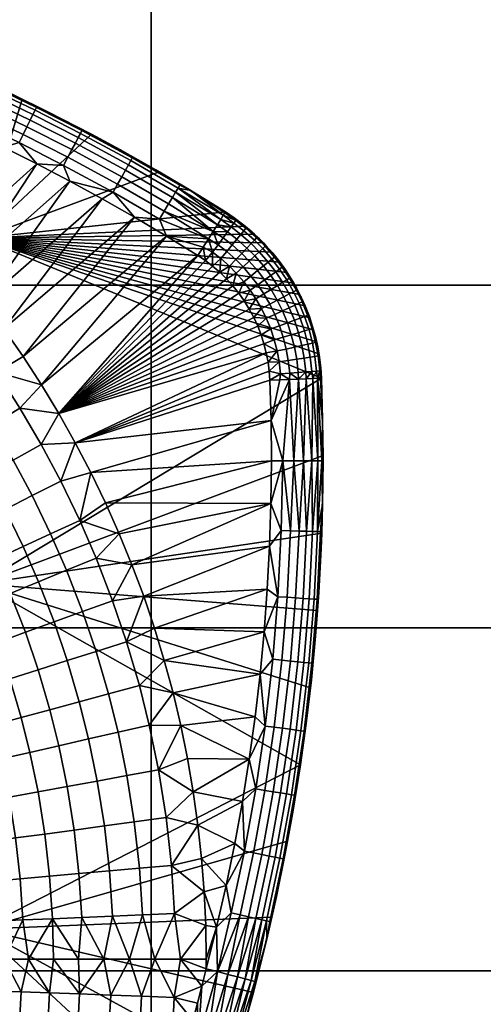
# Model space of a CAD drawing. Header units: millimetres. Extents: x -300 to 300, y -300 to 300.
# Tile 206 of 209: x 52 to 79, y 197 to 255. Entities that reach past the tile are written whole.
import ezdxf

# ---------------------------------------------------------------- set-up
doc = ezdxf.new("R2010")
doc.units = ezdxf.units.MM
doc.header["$MEASUREMENT"] = 0
doc.layers.add('Predefinito', color=7, linetype='Continuous')

msp = doc.modelspace()

# ---------------------------------------------------------------- meshes
at = {"layer": 'Predefinito'}
mesh = msp.add_polyface(dxfattribs=at)
corners = [(79.733, 179.4, 488), (99.667, 179.4, 488), (99.667, 159.467, 488), (79.733, 159.467, 488), (79.733, 199.333, 488), (99.667, 199.333, 488), (79.733, 219.267, 488), (99.667, 219.267, 488), (79.733, 239.2, 488), (99.667, 239.2, 488), (79.733, 259.133, 488), (99.667, 259.133, 488), (79.733, 279.067, 488), (59.8, 179.4, 488), (59.8, 159.467, 488), (59.8, 199.333, 488), (59.8, 219.267, 488), (59.8, 239.2, 488), (59.8, 259.133, 488), (59.8, 279.067, 488), (39.867, 179.4, 488), (39.867, 159.467, 488), (39.867, 199.333, 488), (39.867, 219.267, 488), (39.867, 239.2, 488), (39.867, 259.133, 488), (39.867, 279.067, 488), (19.933, 179.4, 488), (19.933, 159.467, 488), (19.933, 199.333, 488), (19.933, 219.267, 488), (19.933, 239.2, 488), (19.933, 259.133, 488), (19.933, 279.067, 488), (0, 179.4, 488), (0, 159.467, 488), (0, 199.333, 488), (0, 219.267, 488), (0, 239.2, 488), (0, 259.133, 488), (0, 279.067, 488), (83.353, 287.147, 488), (89.822, 285.19, 488), (96.244, 283.087, 488), (102.617, 280.839, 488), (79.733, 179.4, 500), (79.733, 159.467, 500), (99.667, 159.467, 500), (99.667, 179.4, 500), (99.667, 259.133, 500), (79.733, 279.067, 500), (79.733, 259.133, 500), (59.8, 179.4, 500), (59.8, 159.467, 500), (59.8, 199.333, 500), (79.733, 199.333, 500), (59.8, 219.267, 500), (79.733, 219.267, 500), (59.8, 239.2, 500), (79.733, 239.2, 500), (59.8, 259.133, 500), (59.8, 279.067, 500), (39.867, 179.4, 500), (39.867, 159.467, 500), (39.867, 199.333, 500), (39.867, 219.267, 500), (39.867, 239.2, 500), (39.867, 259.133, 500), (39.867, 279.067, 500), (19.933, 179.4, 500), (19.933, 159.467, 500), (19.933, 199.333, 500), (19.933, 219.267, 500), (19.933, 239.2, 500), (19.933, 259.133, 500), (19.933, 279.067, 500), (0, 179.4, 500), (0, 159.467, 500), (0, 199.333, 500), (0, 219.267, 500), (0, 239.2, 500), (0, 259.133, 500), (0, 279.067, 500), (70.293, 290.62, 500), (50.441, 294.715, 500)]
mesh.append_faces([[corners[k] for k in face] for face in [(0, 1, 2, 3), (4, 5, 1, 0), (6, 7, 5, 4), (8, 9, 7, 6), (10, 11, 9, 8), (11, 10, 12, 12), (13, 0, 3, 14), (15, 4, 0, 13), (16, 6, 4, 15), (17, 8, 6, 16), (18, 10, 8, 17), (19, 12, 10, 18), (20, 13, 14, 21), (22, 15, 13, 20), (23, 16, 15, 22), (24, 17, 16, 23), (25, 18, 17, 24), (26, 19, 18, 25), (27, 20, 21, 28), (29, 22, 20, 27), (30, 23, 22, 29), (31, 24, 23, 30), (32, 25, 24, 31), (33, 26, 25, 32), (34, 27, 28, 35), (36, 29, 27, 34), (37, 30, 29, 36), (38, 31, 30, 37), (39, 32, 31, 38), (40, 33, 32, 39), (41, 42, 12, 12), (42, 43, 12, 12), (43, 44, 12, 12), (45, 46, 47, 48), (49, 50, 51, 51), (52, 53, 46, 45), (54, 52, 45, 55), (56, 54, 55, 57), (58, 56, 57, 59), (60, 58, 59, 51), (61, 60, 51, 50), (62, 63, 53, 52), (64, 62, 52, 54), (65, 64, 54, 56), (66, 65, 56, 58), (67, 66, 58, 60), (68, 67, 60, 61), (69, 70, 63, 62), (71, 69, 62, 64), (72, 71, 64, 65), (73, 72, 65, 66), (74, 73, 66, 67), (75, 74, 67, 68), (76, 77, 70, 69), (78, 76, 69, 71), (79, 78, 71, 72), (80, 79, 72, 73), (81, 80, 73, 74), (82, 81, 74, 75), (50, 83, 61, 61), (61, 84, 68, 68)]])
mesh = msp.add_polyface(dxfattribs=at)
corners = [(49.269, 233.097, 475.825), (50.816, 234.136, 475.958), (52.154, 232.054, 475.958), (50.567, 231.079, 475.825), (47.811, 232.118, 475.614), (49.07, 230.159, 475.614), (47.896, 235.055, 475.825), (49.399, 236.156, 475.958), (46.478, 234.018, 475.614), (46.431, 236.974, 475.825), (47.888, 238.134, 475.958), (54.421, 231.738, 476), (53.41, 233.413, 476), (52.346, 235.055, 476), (51.233, 236.664, 476), (50.069, 238.237, 476), (48.858, 239.773, 476), (46.418, 239.911, 475.958), (47.599, 241.271, 476), (44.946, 244.146, 476), (49.251, 248.149, 476), (46.295, 242.729, 476), (51.204, 247.221, 476), (47.599, 241.271, 476), (53.14, 246.257, 476), (48.858, 239.773, 476), (55.056, 245.257, 476), (50.069, 238.237, 476), (56.952, 244.224, 476), (51.233, 236.664, 476), (58.827, 243.156, 476), (52.346, 235.055, 476), (60.68, 242.055, 476), (53.41, 233.413, 476), (47.28, 249.042, 476), (60.257, 245.795, 488), (56.316, 247.985, 488), (49.849, 241.928, 488), (52.295, 250.026, 488), (48.201, 251.914, 488), (44.038, 253.648, 488), (52.352, 247.969, 476.241), (54.954, 246.643, 476.241), (54.706, 246.17, 476.07), (52.115, 247.49, 476.07), (52.572, 248.415, 476.511), (55.185, 247.083, 476.511), (55.056, 245.257, 476), (53.14, 246.257, 476), (51.204, 247.221, 476), (57.578, 244.61, 476.07)]
mesh.append_faces([[corners[k] for k in face] for face in [(0, 1, 2, 3), (4, 0, 3, 5), (6, 7, 1, 0), (8, 6, 0, 4), (9, 10, 7, 6), (11, 2, 12, 12), (12, 1, 13, 13), (13, 1, 14, 14), (14, 7, 15, 15), (15, 10, 16, 16), (16, 17, 18, 18), (1, 12, 2, 2), (7, 14, 1, 1), (10, 15, 7, 7), (17, 16, 10, 10), (19, 20, 21, 21), (21, 22, 23, 23), (23, 24, 25, 25), (25, 26, 27, 27), (27, 28, 29, 29), (29, 30, 31, 31), (31, 32, 33, 33), (30, 29, 28, 28), (28, 27, 26, 26), (26, 25, 24, 24), (24, 23, 22, 22), (22, 21, 20, 20), (20, 19, 34, 34), (35, 36, 37, 37), (36, 38, 37, 37), (38, 39, 37, 37), (39, 40, 37, 37), (41, 42, 43, 44), (45, 46, 42, 41), (47, 48, 43, 43), (48, 49, 44, 44), (43, 50, 47, 47), (44, 43, 48, 48)]])
mesh = msp.add_polyface(dxfattribs=at)
corners = [(44.038, 253.648, 488), (48.201, 251.914, 488), (45.231, 253.17, 479), (52.295, 250.026, 488), (49.571, 251.303, 479), (56.316, 247.985, 488), (53.834, 249.267, 479), (55.935, 248.187, 479), (51.712, 250.306, 479), (47.41, 252.258, 479), (52.765, 248.806, 476.868), (55.389, 247.47, 476.868), (55.185, 247.083, 476.511), (52.572, 248.415, 476.511), (52.923, 249.126, 477.294), (55.554, 247.785, 477.294), (53.047, 249.376, 477.794), (55.684, 248.032, 477.794), (53.129, 249.543, 478.369), (55.771, 248.197, 478.369), (49.452, 249.354, 476.241), (52.352, 247.969, 476.241), (52.115, 247.49, 476.07), (49.228, 248.868, 476.07), (49.659, 249.805, 476.511), (49.842, 250.202, 476.868), (49.991, 250.525, 477.294), (50.108, 250.779, 477.794), (50.186, 250.948, 478.369), (46.512, 250.66, 476.241), (46.302, 250.168, 476.07), (46.708, 251.116, 476.511), (46.88, 251.518, 476.868), (47.02, 251.846, 477.294), (47.13, 252.102, 477.794), (47.203, 252.273, 478.369), (44.141, 253.535, 478.369), (44.072, 253.362, 477.794), (51.204, 247.221, 476), (49.251, 248.149, 476), (47.28, 249.042, 476), (45.294, 249.898, 476), (45.231, 253.17, 479), (47.41, 252.258, 479), (49.571, 251.303, 479), (51.712, 250.306, 479), (53.834, 249.267, 479), (55.935, 248.187, 479)]
mesh.append_faces([[corners[k] for k in face] for face in [(0, 1, 2, 2), (1, 3, 4, 4), (3, 5, 6, 6), (7, 6, 5, 5), (6, 8, 3, 3), (8, 4, 3, 3), (4, 9, 1, 1), (9, 2, 1, 1), (10, 11, 12, 13), (14, 15, 11, 10), (16, 17, 15, 14), (18, 19, 17, 16), (20, 21, 22, 23), (24, 13, 21, 20), (25, 10, 13, 24), (26, 14, 10, 25), (27, 16, 14, 26), (28, 18, 16, 27), (29, 20, 23, 30), (31, 24, 20, 29), (32, 25, 24, 31), (33, 26, 25, 32), (34, 27, 26, 33), (35, 28, 27, 34), (36, 35, 34, 37), (38, 39, 23, 23), (39, 40, 23, 23), (40, 41, 30, 30), (42, 43, 35, 35), (43, 44, 35, 35), (44, 45, 28, 28), (45, 46, 18, 18), (46, 47, 19, 19), (19, 18, 46, 46), (23, 22, 38, 38), (18, 28, 45, 45), (30, 23, 40, 40), (28, 35, 44, 44)]])
mesh = msp.add_polyface(dxfattribs=at)
corners = [(56.316, 247.985, 488), (60.257, 245.795, 488), (58.014, 247.065, 479), (64.113, 243.458, 488), (64.113, 243.458, 483.5), (64.113, 243.458, 479), (62.104, 244.7, 479), (60.07, 245.903, 479), (55.935, 248.187, 479), (64.113, 243.458, 488), (60.257, 245.795, 488), (49.849, 241.928, 488), (57.84, 245.076, 476.241), (60.554, 243.505, 476.241), (60.28, 243.046, 476.07), (57.578, 244.61, 476.07), (58.083, 245.509, 476.511), (60.809, 243.931, 476.511), (58.297, 245.89, 476.868), (61.032, 244.307, 476.868), (58.471, 246.201, 477.294), (61.215, 244.613, 477.294), (58.608, 246.445, 477.794), (61.358, 244.853, 477.794), (58.699, 246.607, 478.369), (61.454, 245.012, 478.369), (54.954, 246.643, 476.241), (54.706, 246.17, 476.07), (55.185, 247.083, 476.511), (55.389, 247.47, 476.868), (55.554, 247.785, 477.294), (55.684, 248.032, 477.794), (55.771, 248.197, 478.369), (58.827, 243.156, 476), (56.952, 244.224, 476), (55.056, 245.257, 476), (55.935, 248.187, 479), (58.014, 247.065, 479), (60.07, 245.903, 479), (62.104, 244.7, 479), (64.113, 243.458, 479), (64.082, 243.409, 478.415), (63.991, 243.265, 477.852), (63.843, 243.03, 477.333), (63.643, 242.715, 476.879), (63.401, 242.331, 476.506)]
mesh.append_faces([[corners[k] for k in face] for face in [(0, 1, 2, 2), (1, 3, 4, 4), (4, 5, 6, 6), (6, 7, 4, 4), (7, 2, 1, 1), (2, 8, 0, 0), (1, 4, 7, 7), (9, 10, 11, 11), (12, 13, 14, 15), (16, 17, 13, 12), (18, 19, 17, 16), (20, 21, 19, 18), (22, 23, 21, 20), (24, 25, 23, 22), (26, 12, 15, 27), (28, 16, 12, 26), (29, 18, 16, 28), (30, 20, 18, 29), (31, 22, 20, 30), (32, 24, 22, 31), (33, 34, 15, 15), (34, 35, 15, 15), (36, 37, 32, 32), (37, 38, 24, 24), (38, 39, 25, 25), (39, 40, 41, 41), (41, 42, 39, 39), (42, 43, 23, 23), (43, 44, 21, 21), (44, 45, 19, 19), (15, 14, 33, 33), (17, 19, 45, 45), (19, 21, 44, 44), (21, 23, 43, 43), (25, 24, 38, 38), (23, 25, 39, 39), (24, 32, 37, 37), (39, 42, 23, 23)]])
mesh = msp.add_polyface(dxfattribs=at)
corners = [(62.51, 240.922, 476), (53.41, 233.413, 476), (60.68, 242.055, 476), (52.346, 235.055, 476), (58.827, 243.156, 476), (69.24, 236.61, 488), (69.018, 237.307, 488), (49.849, 241.928, 488), (68.752, 237.992, 488), (68.444, 238.663, 488), (68.094, 239.314, 488), (67.705, 239.943, 488), (67.278, 240.545, 488), (66.817, 241.118, 488), (66.325, 241.659, 488), (65.805, 242.165, 488), (65.26, 242.634, 488), (64.113, 243.458, 488), (63.684, 241.548, 476.241), (64.188, 241.156, 476.241), (63.848, 240.744, 476.07), (63.37, 241.115, 476.07), (63.976, 241.95, 476.511), (64.505, 241.539, 476.511), (64.169, 239.573, 476), (63.779, 239.952, 476), (64.349, 240.3, 476.07), (63.371, 240.304, 476), (62.947, 240.628, 476), (62.51, 240.922, 476), (62.823, 241.417, 476.058), (63.123, 241.892, 476.228), (63.401, 242.331, 476.506), (63.643, 242.715, 476.879), (64.233, 242.303, 476.868), (63.843, 243.03, 477.333), (64.442, 242.591, 477.294), (62.51, 240.922, 476), (60.68, 242.055, 476), (62.823, 241.417, 476.058), (58.827, 243.156, 476), (60.28, 243.046, 476.07), (63.401, 242.331, 476.506), (63.123, 241.892, 476.228), (60.554, 243.505, 476.241), (60.809, 243.931, 476.511)]
mesh.append_faces([[corners[k] for k in face] for face in [(0, 1, 2, 2), (2, 3, 4, 4), (5, 6, 7, 7), (6, 8, 7, 7), (8, 9, 7, 7), (9, 10, 7, 7), (10, 11, 7, 7), (11, 12, 7, 7), (12, 13, 7, 7), (13, 14, 7, 7), (14, 15, 7, 7), (15, 16, 7, 7), (16, 17, 7, 7), (18, 19, 20, 21), (22, 23, 19, 18), (24, 25, 26, 26), (25, 27, 20, 20), (27, 28, 21, 21), (28, 29, 30, 30), (30, 31, 21, 21), (31, 32, 18, 18), (32, 33, 34, 34), (33, 35, 36, 36), (20, 26, 25, 25), (21, 20, 27, 27), (18, 21, 31, 31), (22, 18, 32, 32), (34, 22, 32, 32), (36, 34, 33, 33), (21, 28, 30, 30), (37, 38, 39, 39), (38, 40, 41, 41), (42, 43, 44, 44), (43, 39, 38, 38), (41, 44, 43, 43), (44, 45, 42, 42), (38, 41, 43, 43)]])
mesh = msp.add_polyface(dxfattribs=at)
corners = [(64.113, 243.458, 479), (64.113, 243.458, 483.5), (64.621, 243.118, 479), (64.113, 243.458, 488), (65.26, 242.634, 488), (65.805, 242.165, 488), (66.325, 241.659, 488), (66.031, 241.952, 479), (66.817, 241.118, 488), (66.46, 241.517, 479), (66.866, 241.061, 479), (65.581, 242.365, 479), (65.111, 242.754, 479), (65.606, 241.622, 477.294), (66.079, 241.145, 477.294), (65.819, 240.901, 476.868), (65.361, 241.363, 476.868), (65.799, 241.824, 477.794), (66.283, 241.336, 477.794), (65.927, 241.959, 478.369), (66.419, 241.463, 478.369), (64.505, 241.539, 476.511), (65.06, 241.047, 476.511), (64.717, 240.687, 476.241), (64.188, 241.156, 476.241), (64.783, 241.876, 476.868), (65.011, 242.15, 477.294), (65.189, 242.366, 477.794), (65.307, 242.509, 478.369), (64.233, 242.303, 476.868), (63.976, 241.95, 476.511), (64.442, 242.591, 477.294), (64.606, 242.817, 477.794), (64.716, 242.968, 478.369), (64.113, 243.458, 479), (64.621, 243.118, 479), (64.082, 243.409, 478.415), (65.111, 242.754, 479), (65.581, 242.365, 479), (66.031, 241.952, 479), (66.46, 241.517, 479), (66.866, 241.061, 479), (63.843, 243.03, 477.333), (63.991, 243.265, 477.852), (66.962, 240.84, 478.369)]
mesh.append_faces([[corners[k] for k in face] for face in [(0, 1, 2, 2), (1, 3, 4, 4), (4, 5, 1, 1), (5, 6, 7, 7), (6, 8, 9, 9), (10, 9, 8, 8), (9, 7, 6, 6), (7, 11, 5, 5), (11, 12, 1, 1), (12, 2, 1, 1), (1, 5, 11, 11), (13, 14, 15, 16), (17, 18, 14, 13), (19, 20, 18, 17), (21, 22, 23, 24), (25, 16, 22, 21), (26, 13, 16, 25), (27, 17, 13, 26), (28, 19, 17, 27), (29, 25, 21, 30), (31, 26, 25, 29), (32, 27, 26, 31), (33, 28, 27, 32), (34, 35, 36, 36), (35, 37, 33, 33), (37, 38, 28, 28), (38, 39, 19, 19), (39, 40, 20, 20), (40, 41, 20, 20), (42, 43, 32, 32), (43, 36, 33, 33), (44, 20, 41, 41), (20, 19, 39, 39), (19, 28, 38, 38), (32, 31, 42, 42), (28, 33, 37, 37), (33, 32, 43, 43), (36, 35, 33, 33)]])
mesh = msp.add_polyface(dxfattribs=at)
corners = [(53.41, 233.413, 476), (62.51, 240.922, 476), (54.421, 231.738, 476), (66.489, 235.258, 476), (55.381, 230.033, 476), (66.694, 233.674, 476), (66.658, 234.2, 476), (66.59, 234.729, 476), (66.355, 235.786, 476), (66.189, 236.308, 476), (65.99, 236.823, 476), (65.758, 237.325, 476), (65.496, 237.814, 476), (65.204, 238.286, 476), (64.884, 238.737, 476), (64.538, 239.167, 476), (64.169, 239.573, 476), (63.779, 239.952, 476), (63.371, 240.304, 476), (62.947, 240.628, 476), (66.765, 231.333, 476), (69.692, 233.794, 488), (69.552, 235.2, 488), (49.849, 241.928, 488), (69.418, 235.907, 488), (69.24, 236.61, 488), (49.849, 221.835, 488), (66.344, 238.689, 476.241), (66.69, 238.088, 476.241), (66.218, 237.837, 476.07), (65.89, 238.407, 476.07), (65.989, 239.221, 476.241), (65.554, 238.911, 476.07), (66.394, 239.509, 476.511), (66.766, 238.952, 476.511), (66.189, 236.308, 476), (65.99, 236.823, 476), (66.747, 236.656, 476.07), (65.758, 237.325, 476), (66.49, 237.283, 476.07), (65.496, 237.814, 476), (65.204, 238.286, 476), (64.884, 238.737, 476), (66.955, 236.026, 476.07), (65.185, 239.396, 476.07)]
mesh.append_faces([[corners[k] for k in face] for face in [(0, 1, 2, 2), (2, 3, 4, 4), (5, 4, 6, 6), (6, 4, 7, 7), (7, 4, 3, 3), (3, 2, 8, 8), (8, 2, 9, 9), (9, 2, 10, 10), (10, 2, 11, 11), (11, 2, 12, 12), (12, 2, 13, 13), (13, 2, 14, 14), (14, 2, 15, 15), (15, 2, 16, 16), (16, 2, 17, 17), (17, 2, 18, 18), (18, 2, 19, 19), (19, 2, 1, 1), (20, 4, 5, 5), (21, 22, 23, 23), (22, 24, 23, 23), (24, 25, 23, 23), (23, 26, 21, 21), (27, 28, 29, 30), (31, 27, 30, 32), (33, 34, 27, 31), (35, 36, 37, 37), (36, 38, 39, 39), (38, 40, 29, 29), (40, 41, 30, 30), (41, 42, 32, 32), (37, 43, 35, 35), (39, 37, 36, 36), (29, 39, 38, 38), (30, 29, 40, 40), (32, 30, 41, 41), (44, 32, 42, 42)]])
mesh = msp.add_polyface(dxfattribs=at)
corners = [(66.817, 241.118, 488), (67.278, 240.545, 488), (66.866, 241.061, 479), (67.705, 239.943, 488), (67.606, 240.089, 479), (68.094, 239.314, 488), (67.938, 239.577, 479), (68.243, 239.048, 479), (67.248, 240.584, 479), (67.834, 239.616, 478.369), (68.24, 238.912, 478.369), (68.076, 238.824, 477.794), (67.676, 239.518, 477.794), (66.75, 239.763, 476.868), (67.137, 239.182, 476.868), (66.766, 238.952, 476.511), (66.394, 239.509, 476.511), (67.04, 239.97, 477.294), (67.439, 239.371, 477.294), (67.267, 240.132, 477.794), (67.419, 240.24, 478.369), (65.6, 239.733, 476.241), (65.989, 239.221, 476.241), (65.554, 238.911, 476.07), (65.185, 239.396, 476.07), (65.985, 240.046, 476.511), (66.324, 240.322, 476.868), (66.601, 240.546, 477.294), (66.818, 240.723, 477.794), (66.962, 240.84, 478.369), (65.137, 240.264, 476.241), (64.746, 239.899, 476.07), (65.5, 240.603, 476.511), (65.819, 240.901, 476.868), (66.079, 241.145, 477.294), (66.283, 241.336, 477.794), (66.419, 241.463, 478.369), (64.717, 240.687, 476.241), (64.349, 240.3, 476.07), (65.06, 241.047, 476.511), (65.361, 241.363, 476.868), (64.188, 241.156, 476.241), (63.848, 240.744, 476.07), (64.884, 238.737, 476), (64.538, 239.167, 476), (64.169, 239.573, 476), (66.866, 241.061, 479), (67.248, 240.584, 479), (67.606, 240.089, 479), (67.938, 239.577, 479), (68.243, 239.048, 479)]
mesh.append_faces([[corners[k] for k in face] for face in [(0, 1, 2, 2), (1, 3, 4, 4), (3, 5, 6, 6), (7, 6, 5, 5), (6, 4, 3, 3), (4, 8, 1, 1), (8, 2, 1, 1), (9, 10, 11, 12), (13, 14, 15, 16), (17, 18, 14, 13), (19, 12, 18, 17), (20, 9, 12, 19), (21, 22, 23, 24), (25, 16, 22, 21), (26, 13, 16, 25), (27, 17, 13, 26), (28, 19, 17, 27), (29, 20, 19, 28), (30, 21, 24, 31), (32, 25, 21, 30), (33, 26, 25, 32), (34, 27, 26, 33), (35, 28, 27, 34), (36, 29, 28, 35), (37, 30, 31, 38), (39, 32, 30, 37), (40, 33, 32, 39), (41, 37, 38, 42), (43, 44, 24, 24), (44, 45, 31, 31), (46, 47, 29, 29), (47, 48, 20, 20), (48, 49, 9, 9), (49, 50, 9, 9), (9, 20, 48, 48), (20, 29, 47, 47), (31, 24, 44, 44), (38, 31, 45, 45)]])
mesh = msp.add_polyface(dxfattribs=at)
corners = [(68.09, 228.99, 476.297), (67.456, 228.99, 476.075), (67.842, 233.72, 476.228), (66.765, 231.333, 476), (66.694, 233.674, 476), (67.279, 233.698, 476.058), (68.36, 233.741, 476.506), (67.766, 234.824, 476.241), (67.85, 234.082, 476.241), (67.317, 234.042, 476.07), (67.238, 234.745, 476.07), (68.258, 234.898, 476.511), (68.345, 234.12, 476.511), (67.644, 235.488, 476.241), (67.122, 235.374, 476.07), (68.129, 235.594, 476.511), (67.468, 236.176, 476.241), (66.955, 236.026, 476.07), (67.945, 236.316, 476.511), (67.248, 236.841, 476.241), (66.747, 236.656, 476.07), (67.714, 237.013, 476.511), (68.124, 237.165, 476.868), (68.364, 236.438, 476.868), (66.977, 237.503, 476.241), (66.49, 237.283, 476.07), (67.429, 237.708, 476.511), (67.828, 237.888, 476.868), (66.69, 238.088, 476.241), (66.218, 237.837, 476.07), (67.128, 238.321, 476.511), (67.514, 238.526, 476.868), (67.829, 238.693, 477.294), (68.152, 238.034, 477.294), (68.076, 238.824, 477.794), (68.407, 238.149, 477.794), (66.766, 238.952, 476.511), (66.344, 238.689, 476.241), (67.137, 239.182, 476.868), (67.439, 239.371, 477.294), (67.676, 239.518, 477.794), (66.694, 233.674, 476), (66.658, 234.2, 476), (66.59, 234.729, 476), (66.489, 235.258, 476), (66.355, 235.786, 476), (66.189, 236.308, 476), (68.36, 233.741, 476.506), (67.842, 233.72, 476.228), (67.279, 233.698, 476.058)]
mesh.append_faces([[corners[k] for k in face] for face in [(0, 1, 2, 2), (3, 4, 5, 5), (5, 2, 3, 3), (2, 6, 0, 0), (2, 1, 3, 3), (7, 8, 9, 10), (11, 12, 8, 7), (13, 7, 10, 14), (15, 11, 7, 13), (16, 13, 14, 17), (18, 15, 13, 16), (19, 16, 17, 20), (21, 18, 16, 19), (22, 23, 18, 21), (24, 19, 20, 25), (26, 21, 19, 24), (27, 22, 21, 26), (28, 24, 25, 29), (30, 26, 24, 28), (31, 27, 26, 30), (32, 33, 27, 31), (34, 35, 33, 32), (36, 30, 28, 37), (38, 31, 30, 36), (39, 32, 31, 38), (40, 34, 32, 39), (41, 42, 9, 9), (42, 43, 10, 10), (43, 44, 14, 14), (44, 45, 14, 14), (45, 46, 17, 17), (47, 48, 8, 8), (48, 49, 9, 9), (49, 41, 9, 9), (9, 8, 48, 48), (10, 9, 42, 42), (14, 10, 43, 43), (17, 14, 45, 45)]])
mesh = msp.add_polyface(dxfattribs=at)
corners = [(68.094, 239.314, 488), (68.444, 238.663, 488), (68.243, 239.048, 479), (68.752, 237.992, 488), (68.521, 238.504, 479), (69.018, 237.307, 488), (68.993, 237.377, 479), (69.24, 236.61, 488), (69.185, 236.798, 479), (69.418, 235.907, 488), (69.347, 236.209, 479), (69.479, 235.613, 479), (68.771, 237.947, 479), (68.556, 235.687, 476.868), (68.69, 234.962, 476.868), (68.258, 234.898, 476.511), (68.129, 235.594, 476.511), (68.904, 235.763, 477.294), (69.042, 235.015, 477.294), (69.177, 235.823, 477.794), (69.318, 235.057, 477.794), (69.359, 235.863, 478.369), (69.502, 235.084, 478.369), (68.364, 236.438, 476.868), (67.945, 236.316, 476.511), (68.706, 236.539, 477.294), (68.974, 236.617, 477.794), (69.153, 236.67, 478.369), (68.458, 237.288, 477.294), (68.124, 237.165, 476.868), (68.72, 237.385, 477.794), (68.895, 237.45, 478.369), (68.152, 238.034, 477.294), (67.828, 237.888, 476.868), (68.407, 238.149, 477.794), (68.577, 238.226, 478.369), (68.24, 238.912, 478.369), (68.076, 238.824, 477.794), (68.243, 239.048, 479), (68.521, 238.504, 479), (68.771, 237.947, 479), (68.993, 237.377, 479), (69.185, 236.798, 479), (69.347, 236.209, 479), (69.479, 235.613, 479), (67.834, 239.616, 478.369)]
mesh.append_faces([[corners[k] for k in face] for face in [(0, 1, 2, 2), (1, 3, 4, 4), (3, 5, 6, 6), (5, 7, 8, 8), (7, 9, 10, 10), (11, 10, 9, 9), (10, 8, 7, 7), (8, 6, 5, 5), (6, 12, 3, 3), (12, 4, 3, 3), (4, 2, 1, 1), (13, 14, 15, 16), (17, 18, 14, 13), (19, 20, 18, 17), (21, 22, 20, 19), (23, 13, 16, 24), (25, 17, 13, 23), (26, 19, 17, 25), (27, 21, 19, 26), (28, 25, 23, 29), (30, 26, 25, 28), (31, 27, 26, 30), (32, 28, 29, 33), (34, 30, 28, 32), (35, 31, 30, 34), (36, 35, 34, 37), (38, 39, 36, 36), (39, 40, 35, 35), (40, 41, 31, 31), (41, 42, 31, 31), (42, 43, 27, 27), (43, 44, 21, 21), (22, 21, 44, 44), (21, 27, 43, 43), (27, 31, 42, 42), (31, 35, 40, 40), (35, 36, 39, 39), (36, 45, 38, 38)]])
mesh = msp.add_polyface(dxfattribs=at)
corners = [(69.788, 228.99, 479), (69.764, 231.393, 479), (69.692, 233.794, 483.5), (69.692, 233.794, 479), (69.692, 233.794, 488), (69.788, 229.287, 488), (69.692, 233.794, 488), (69.692, 233.794, 483.5), (69.552, 235.2, 488), (69.692, 233.794, 479), (69.652, 234.404, 479), (69.418, 235.907, 488), (69.581, 235.011, 479), (69.479, 235.613, 479), (69.713, 228.99, 478.332), (69.491, 228.99, 477.698), (69.464, 233.785, 477.852), (69.134, 228.99, 477.13), (69.187, 233.774, 477.333), (68.659, 228.99, 476.655), (68.814, 233.759, 476.879), (68.09, 228.99, 476.297), (68.36, 233.741, 476.506), (69.692, 233.794, 479), (69.764, 231.393, 479), (69.634, 233.792, 478.415), (68.69, 234.962, 476.868), (68.781, 234.153, 476.868), (68.345, 234.12, 476.511), (68.258, 234.898, 476.511), (69.042, 235.015, 477.294), (69.136, 234.179, 477.294), (69.318, 235.057, 477.794), (69.415, 234.201, 477.794), (69.502, 235.084, 478.369), (69.6, 234.215, 478.369), (69.479, 235.613, 479), (69.581, 235.011, 479), (69.652, 234.404, 479), (69.692, 233.794, 479), (69.634, 233.792, 478.415), (69.464, 233.785, 477.852), (69.187, 233.774, 477.333), (68.814, 233.759, 476.879), (68.36, 233.741, 476.506), (67.85, 234.082, 476.241)]
mesh.append_faces([[corners[k] for k in face] for face in [(0, 1, 2, 2), (1, 3, 2, 2), (2, 4, 5, 5), (5, 0, 2, 2), (6, 7, 8, 8), (7, 9, 10, 10), (11, 8, 7, 7), (10, 12, 7, 7), (12, 13, 7, 7), (11, 7, 13, 13), (14, 15, 16, 16), (15, 17, 18, 18), (17, 19, 20, 20), (19, 21, 22, 22), (23, 24, 25, 25), (22, 20, 19, 19), (20, 18, 17, 17), (18, 16, 15, 15), (16, 25, 24, 24), (24, 14, 16, 16), (26, 27, 28, 29), (30, 31, 27, 26), (32, 33, 31, 30), (34, 35, 33, 32), (36, 37, 34, 34), (37, 38, 34, 34), (38, 39, 35, 35), (39, 40, 35, 35), (40, 41, 35, 35), (41, 42, 33, 33), (42, 43, 31, 31), (43, 44, 27, 27), (45, 28, 44, 44), (28, 27, 44, 44), (27, 31, 43, 43), (31, 33, 42, 42), (35, 34, 38, 38), (33, 35, 41, 41)]])
mesh = msp.add_polyface(dxfattribs=at)
corners = [(53.951, 224.742, 475.825), (55.645, 225.519, 475.958), (56.596, 223.332, 475.958), (54.874, 222.622, 475.825), (52.354, 224.01, 475.614), (53.25, 221.952, 475.614), (50.737, 223.268, 475.315), (51.604, 221.274, 475.315), (52.877, 226.963, 475.825), (54.536, 227.809, 475.958), (51.311, 226.164, 475.614), (49.726, 225.356, 475.315), (48.198, 224.577, 474.944), (49.178, 222.553, 474.944), (46.669, 223.797, 474.488), (47.618, 221.838, 474.488), (45.166, 223.031, 473.954), (46.084, 221.134, 473.954), (51.775, 229.023, 475.825), (53.399, 229.934, 475.958), (50.242, 228.163, 475.614), (48.69, 227.293, 475.315), (47.194, 226.455, 474.944), (45.697, 225.616, 474.488), (44.225, 224.79, 473.954), (50.567, 231.079, 475.825), (52.154, 232.054, 475.958), (49.07, 230.159, 475.614), (47.554, 229.227, 475.315), (46.093, 228.329, 474.944), (44.631, 227.43, 474.488), (46.334, 231.125, 475.315), (47.811, 232.118, 475.614), (44.91, 230.169, 474.944), (58.675, 222.939, 476), (57.935, 224.75, 476), (57.138, 226.537, 476), (56.287, 228.299, 476), (55.381, 230.033, 476), (54.421, 231.738, 476), (57.556, 220.853, 475.958), (55.381, 230.033, 476), (66.765, 231.333, 476), (56.287, 228.299, 476), (66.788, 228.99, 476), (57.138, 226.537, 476), (66.762, 226.501, 476), (57.935, 224.75, 476), (69.471, 220.276, 488), (69.714, 224.778, 488), (49.849, 221.835, 488), (69.788, 229.287, 488), (69.692, 233.794, 488)]
mesh.append_faces([[corners[k] for k in face] for face in [(0, 1, 2, 3), (4, 0, 3, 5), (6, 4, 5, 7), (8, 9, 1, 0), (10, 8, 0, 4), (11, 10, 4, 6), (12, 11, 6, 13), (14, 12, 13, 15), (16, 14, 15, 17), (18, 19, 9, 8), (20, 18, 8, 10), (21, 20, 10, 11), (22, 21, 11, 12), (23, 22, 12, 14), (24, 23, 14, 16), (25, 26, 19, 18), (27, 25, 18, 20), (28, 27, 20, 21), (29, 28, 21, 22), (30, 29, 22, 23), (31, 32, 27, 28), (33, 31, 28, 29), (34, 2, 35, 35), (35, 1, 36, 36), (36, 1, 37, 37), (37, 9, 38, 38), (38, 19, 39, 39), (2, 34, 40, 40), (1, 35, 2, 2), (9, 37, 1, 1), (19, 38, 9, 9), (26, 39, 19, 19), (41, 42, 43, 43), (43, 44, 45, 45), (45, 46, 47, 47), (48, 49, 50, 50), (49, 51, 50, 50), (51, 52, 50, 50)]])
mesh = msp.add_polyface(dxfattribs=at)
corners = [(67.895, 224.922, 476.241), (67.698, 221.05, 476.241), (67.165, 221.086, 476.07), (67.361, 224.94, 476.07), (68.392, 224.904, 476.511), (68.194, 221.016, 476.511), (68.829, 224.889, 476.868), (68.63, 220.987, 476.868), (69.185, 224.877, 477.294), (68.986, 220.963, 477.294), (69.464, 224.868, 477.794), (69.264, 220.944, 477.794), (69.65, 224.861, 478.369), (69.45, 220.932, 478.369), (66.682, 224.014, 476), (66.762, 226.501, 476), (66.788, 228.99, 476), (67.456, 228.99, 476.075), (68.09, 228.99, 476.297), (68.659, 228.99, 476.655), (69.134, 228.99, 477.13), (69.491, 228.99, 477.698), (69.713, 228.99, 478.332), (69.788, 228.99, 479), (69.761, 226.438, 479), (69.68, 223.886, 479), (66.55, 221.529, 476), (59.359, 221.106, 476), (66.682, 224.014, 476), (58.675, 222.939, 476), (66.762, 226.501, 476), (57.138, 226.537, 476), (66.788, 228.99, 476), (57.935, 224.75, 476), (56.287, 228.299, 476), (66.765, 231.333, 476), (69.544, 221.338, 479), (69.68, 223.886, 479), (69.714, 224.778, 488), (69.761, 226.438, 479), (69.788, 228.99, 479), (69.788, 229.287, 488), (69.471, 220.276, 488), (69.788, 228.99, 479), (69.713, 228.99, 478.332), (69.764, 231.393, 479), (67.456, 228.99, 476.075), (66.788, 228.99, 476), (66.765, 231.333, 476)]
mesh.append_faces([[corners[k] for k in face] for face in [(0, 1, 2, 3), (4, 5, 1, 0), (6, 7, 5, 4), (8, 9, 7, 6), (10, 11, 9, 8), (12, 13, 11, 10), (14, 15, 3, 3), (15, 16, 17, 17), (17, 18, 0, 0), (18, 19, 4, 4), (19, 20, 6, 6), (20, 21, 8, 8), (21, 22, 10, 10), (22, 23, 24, 24), (24, 25, 12, 12), (3, 2, 14, 14), (0, 3, 17, 17), (4, 0, 18, 18), (6, 4, 19, 19), (8, 6, 20, 20), (10, 8, 21, 21), (13, 12, 25, 25), (12, 10, 24, 24), (3, 15, 17, 17), (10, 22, 24, 24), (26, 27, 28, 28), (28, 29, 30, 30), (30, 31, 32, 32), (33, 30, 29, 29), (29, 28, 27, 27), (32, 34, 35, 35), (36, 37, 38, 38), (37, 39, 38, 38), (39, 40, 41, 41), (41, 38, 39, 39), (38, 42, 36, 36), (43, 44, 45, 45), (46, 47, 48, 48)]])
mesh = msp.add_polyface(dxfattribs=at)
corners = [(67.395, 217.39, 476.241), (66.945, 213.494, 476.241), (66.415, 213.564, 476.07), (66.863, 217.442, 476.07), (67.889, 217.341, 476.511), (67.438, 213.429, 476.511), (68.324, 217.298, 476.868), (67.871, 213.372, 476.868), (68.679, 217.263, 477.294), (68.224, 213.325, 477.294), (68.957, 217.236, 477.794), (68.501, 213.288, 477.794), (69.142, 217.218, 478.369), (68.686, 213.264, 478.369), (67.698, 221.05, 476.241), (67.165, 221.086, 476.07), (68.194, 221.016, 476.511), (68.63, 220.987, 476.868), (68.986, 220.963, 477.294), (69.264, 220.944, 477.794), (69.45, 220.932, 478.369), (65.837, 214.098, 476), (66.127, 216.57, 476), (66.365, 219.047, 476), (66.55, 221.529, 476), (66.682, 224.014, 476), (69.68, 223.886, 479), (69.544, 221.338, 479), (69.354, 218.792, 479), (69.11, 216.252, 479), (68.812, 213.717, 479), (61.517, 213.589, 476), (59.684, 213.615, 475.958), (61.065, 215.492, 476), (59.111, 215.918, 475.958), (60.555, 217.381, 476), (65.837, 214.098, 476), (61.065, 215.492, 476), (66.127, 216.57, 476), (60.555, 217.381, 476), (66.365, 219.047, 476), (59.986, 219.253, 476), (66.55, 221.529, 476), (59.359, 221.106, 476), (61.517, 213.589, 476), (68.812, 213.717, 479), (69.11, 216.252, 479), (69.06, 215.786, 488), (69.354, 218.792, 479), (69.544, 221.338, 479), (69.471, 220.276, 488), (68.479, 211.314, 488)]
mesh.append_faces([[corners[k] for k in face] for face in [(0, 1, 2, 3), (4, 5, 1, 0), (6, 7, 5, 4), (8, 9, 7, 6), (10, 11, 9, 8), (12, 13, 11, 10), (14, 0, 3, 15), (16, 4, 0, 14), (17, 6, 4, 16), (18, 8, 6, 17), (19, 10, 8, 18), (20, 12, 10, 19), (21, 22, 2, 2), (22, 23, 3, 3), (23, 24, 15, 15), (24, 25, 15, 15), (26, 27, 20, 20), (27, 28, 20, 20), (28, 29, 12, 12), (29, 30, 13, 13), (3, 2, 22, 22), (13, 12, 29, 29), (15, 3, 23, 23), (12, 20, 28, 28), (31, 32, 33, 33), (33, 34, 35, 35), (36, 37, 38, 38), (38, 39, 40, 40), (40, 41, 42, 42), (43, 42, 41, 41), (41, 40, 39, 39), (39, 38, 37, 37), (37, 36, 44, 44), (45, 46, 47, 47), (46, 48, 47, 47), (48, 49, 50, 50), (50, 47, 48, 48), (47, 51, 45, 45)]])
mesh = msp.add_polyface(dxfattribs=at)
corners = [(57.313, 215.434, 475.825), (59.111, 215.918, 475.958), (59.684, 213.615, 475.958), (57.868, 213.201, 475.825), (55.616, 214.977, 475.614), (56.154, 212.81, 475.614), (53.897, 214.514, 475.315), (54.419, 212.414, 475.315), (56.591, 217.899, 475.825), (58.367, 218.461, 475.958), (54.916, 217.37, 475.614), (53.219, 216.833, 475.315), (51.584, 216.316, 474.944), (52.242, 214.068, 474.944), (49.948, 215.798, 474.488), (50.585, 213.622, 474.488), (48.339, 215.289, 473.954), (48.955, 213.183, 473.954), (46.829, 214.812, 473.372), (47.426, 212.771, 473.372), (55.804, 220.218, 475.825), (57.556, 220.853, 475.958), (54.152, 219.62, 475.614), (52.479, 219.014, 475.315), (50.867, 218.43, 474.944), (49.253, 217.845, 474.488), (47.667, 217.27, 473.954), (46.178, 216.731, 473.372), (44.787, 216.227, 472.755), (45.418, 214.366, 472.755), (54.874, 222.622, 475.825), (56.596, 223.332, 475.958), (53.25, 221.952, 475.614), (51.604, 221.274, 475.315), (50.019, 220.62, 474.944), (48.432, 219.966, 474.488), (46.872, 219.323, 473.954), (45.408, 218.72, 473.372), (49.178, 222.553, 474.944), (50.737, 223.268, 475.315), (47.618, 221.838, 474.488), (46.084, 221.134, 473.954), (44.644, 220.474, 473.372), (60.555, 217.381, 476), (59.986, 219.253, 476), (59.359, 221.106, 476), (58.675, 222.939, 476), (61.065, 215.492, 476), (68.479, 211.314, 488), (69.06, 215.786, 488), (49.849, 221.835, 488), (69.471, 220.276, 488)]
mesh.append_faces([[corners[k] for k in face] for face in [(0, 1, 2, 3), (4, 0, 3, 5), (6, 4, 5, 7), (8, 9, 1, 0), (10, 8, 0, 4), (11, 10, 4, 6), (12, 11, 6, 13), (14, 12, 13, 15), (16, 14, 15, 17), (18, 16, 17, 19), (20, 21, 9, 8), (22, 20, 8, 10), (23, 22, 10, 11), (24, 23, 11, 12), (25, 24, 12, 14), (26, 25, 14, 16), (27, 26, 16, 18), (28, 27, 18, 29), (30, 31, 21, 20), (32, 30, 20, 22), (33, 32, 22, 23), (34, 33, 23, 24), (35, 34, 24, 25), (36, 35, 25, 26), (37, 36, 26, 27), (38, 39, 33, 34), (40, 38, 34, 35), (41, 40, 35, 36), (42, 41, 36, 37), (43, 9, 44, 44), (44, 9, 45, 45), (45, 21, 46, 46), (1, 47, 2, 2), (9, 43, 1, 1), (21, 45, 9, 9), (48, 49, 50, 50), (49, 51, 50, 50)]])
mesh = msp.add_polyface(dxfattribs=at)
corners = [(59.118, 205.293, 475.825), (60.973, 205.459, 475.958), (61.159, 202.669, 475.958), (59.298, 202.588, 475.825), (57.368, 205.136, 475.614), (57.542, 202.512, 475.614), (55.595, 204.978, 475.315), (55.764, 202.434, 475.315), (53.887, 204.825, 474.944), (54.051, 202.359, 474.944), (52.178, 204.672, 474.488), (52.337, 202.284, 474.488), (58.814, 207.99, 475.825), (60.66, 208.241, 475.958), (57.073, 207.753, 475.614), (55.309, 207.514, 475.315), (53.61, 207.283, 474.944), (51.91, 207.052, 474.488), (58.385, 210.681, 475.825), (60.218, 211.016, 475.958), (56.657, 210.365, 475.614), (54.906, 210.044, 475.315), (53.219, 209.736, 474.944), (57.868, 213.201, 475.825), (59.684, 213.615, 475.958), (56.154, 212.81, 475.614), (54.419, 212.414, 475.315), (52.747, 212.033, 474.944), (52.242, 214.068, 474.944), (53.897, 214.514, 475.315), (61.909, 211.672, 476), (61.517, 213.589, 476), (52.669, 200, 474.569), (54.115, 200, 474.947), (55.575, 200, 475.267), (57.046, 200, 475.531), (58.526, 200, 475.736), (60.014, 200, 475.882), (61.506, 200, 475.971), (62.514, 207.806, 476), (62.242, 209.744, 476), (65.738, 198.075, 488), (66.817, 202.453, 488), (49.849, 201.742, 488), (67.732, 206.868, 488), (68.479, 211.314, 488), (49.849, 221.835, 488)]
mesh.append_faces([[corners[k] for k in face] for face in [(0, 1, 2, 3), (4, 0, 3, 5), (6, 4, 5, 7), (8, 6, 7, 9), (10, 8, 9, 11), (12, 13, 1, 0), (14, 12, 0, 4), (15, 14, 4, 6), (16, 15, 6, 8), (17, 16, 8, 10), (18, 19, 13, 12), (20, 18, 12, 14), (21, 20, 14, 15), (22, 21, 15, 16), (23, 24, 19, 18), (25, 23, 18, 20), (26, 25, 20, 21), (27, 26, 21, 22), (28, 29, 26, 27), (30, 19, 31, 31), (32, 9, 33, 33), (33, 9, 34, 34), (34, 7, 35, 35), (35, 5, 36, 36), (36, 3, 37, 37), (37, 2, 38, 38), (2, 37, 3, 3), (3, 36, 5, 5), (5, 35, 7, 7), (7, 34, 9, 9), (9, 32, 11, 11), (13, 39, 1, 1), (19, 40, 13, 13), (24, 31, 19, 19), (41, 42, 43, 43), (42, 44, 43, 43), (44, 45, 43, 43), (46, 43, 45, 45)]])
mesh = msp.add_polyface(dxfattribs=at)
corners = [(50.497, 204.521, 473.954), (52.178, 204.672, 474.488), (52.337, 202.284, 474.488), (50.651, 202.211, 473.954), (48.92, 204.38, 473.372), (49.068, 202.142, 473.372), (47.446, 204.248, 472.755), (47.591, 202.077, 472.755), (45.961, 204.115, 472.057), (46.101, 202.012, 472.057), (44.532, 203.987, 471.309), (44.668, 201.95, 471.309), (50.237, 206.825, 473.954), (51.91, 207.052, 474.488), (48.668, 206.612, 473.372), (47.202, 206.412, 472.755), (45.725, 206.212, 472.057), (44.304, 206.019, 471.309), (51.531, 209.427, 474.488), (53.219, 209.736, 474.944), (53.61, 207.283, 474.944), (49.871, 209.123, 473.954), (48.313, 208.838, 473.372), (46.858, 208.572, 472.755), (45.391, 208.304, 472.057), (51.074, 211.651, 474.488), (52.747, 212.033, 474.944), (49.429, 211.276, 473.954), (47.885, 210.924, 473.372), (46.443, 210.595, 472.755), (44.989, 210.263, 472.057), (50.585, 213.622, 474.488), (52.242, 214.068, 474.944), (48.955, 213.183, 473.954), (47.426, 212.771, 473.372), (45.997, 212.387, 472.755), (44.557, 211.999, 472.057), (45.418, 214.366, 472.755), (46.829, 214.812, 473.372), (44.405, 200, 471.139), (45.722, 200, 471.845), (47.067, 200, 472.498), (48.435, 200, 473.098), (49.827, 200, 473.644), (51.239, 200, 474.134), (52.669, 200, 474.569)]
mesh.append_faces([[corners[k] for k in face] for face in [(0, 1, 2, 3), (4, 0, 3, 5), (6, 4, 5, 7), (8, 6, 7, 9), (10, 8, 9, 11), (12, 13, 1, 0), (14, 12, 0, 4), (15, 14, 4, 6), (16, 15, 6, 8), (17, 16, 8, 10), (18, 19, 20, 13), (21, 18, 13, 12), (22, 21, 12, 14), (23, 22, 14, 15), (24, 23, 15, 16), (25, 26, 19, 18), (27, 25, 18, 21), (28, 27, 21, 22), (29, 28, 22, 23), (30, 29, 23, 24), (31, 32, 26, 25), (33, 31, 25, 27), (34, 33, 27, 28), (35, 34, 28, 29), (36, 35, 29, 30), (37, 38, 34, 35), (39, 11, 40, 40), (40, 9, 41, 41), (41, 7, 42, 42), (42, 5, 43, 43), (43, 3, 44, 44), (44, 2, 45, 45), (2, 44, 3, 3), (3, 43, 5, 5), (5, 42, 7, 7), (7, 41, 9, 9), (9, 40, 11, 11)]])
mesh = msp.add_polyface(dxfattribs=at)
corners = [(66.401, 209.823, 476.241), (65.744, 206.184, 476.241), (65.22, 206.287, 476.07), (65.873, 209.909, 476.07), (66.891, 209.742, 476.511), (66.232, 206.088, 476.511), (67.322, 209.671, 476.868), (66.66, 206.004, 476.868), (67.674, 209.613, 477.294), (67.01, 205.935, 477.294), (67.95, 209.568, 477.794), (67.284, 205.881, 477.794), (68.133, 209.538, 478.369), (67.467, 205.845, 478.369), (66.945, 213.494, 476.241), (66.415, 213.564, 476.07), (67.438, 213.429, 476.511), (67.871, 213.372, 476.868), (68.224, 213.325, 477.294), (68.501, 213.288, 477.794), (68.686, 213.264, 478.369), (64.151, 204.291, 476), (64.651, 206.729, 476), (65.098, 209.177, 476), (65.494, 211.634, 476), (65.837, 214.098, 476), (68.812, 213.717, 479), (68.461, 211.189, 479), (68.055, 208.669, 479), (67.596, 206.158, 479), (62.727, 205.861, 476), (60.973, 205.459, 475.958), (62.514, 207.806, 476), (60.66, 208.241, 475.958), (62.242, 209.744, 476), (60.218, 211.016, 475.958), (61.909, 211.672, 476), (64.151, 204.291, 476), (62.727, 205.861, 476), (64.651, 206.729, 476), (62.514, 207.806, 476), (65.098, 209.177, 476), (62.242, 209.744, 476), (65.494, 211.634, 476), (61.517, 213.589, 476), (65.837, 214.098, 476), (61.909, 211.672, 476), (67.596, 206.158, 479), (68.055, 208.669, 479), (67.732, 206.868, 488), (68.461, 211.189, 479), (68.479, 211.314, 488), (68.812, 213.717, 479)]
mesh.append_faces([[corners[k] for k in face] for face in [(0, 1, 2, 3), (4, 5, 1, 0), (6, 7, 5, 4), (8, 9, 7, 6), (10, 11, 9, 8), (12, 13, 11, 10), (14, 0, 3, 15), (16, 4, 0, 14), (17, 6, 4, 16), (18, 8, 6, 17), (19, 10, 8, 18), (20, 12, 10, 19), (21, 22, 2, 2), (22, 23, 2, 2), (23, 24, 3, 3), (24, 25, 15, 15), (26, 27, 20, 20), (27, 28, 12, 12), (28, 29, 13, 13), (3, 2, 23, 23), (13, 12, 28, 28), (15, 3, 24, 24), (12, 20, 27, 27), (30, 31, 32, 32), (32, 33, 34, 34), (34, 35, 36, 36), (37, 38, 39, 39), (39, 40, 41, 41), (41, 42, 43, 43), (43, 44, 45, 45), (44, 43, 46, 46), (46, 43, 42, 42), (42, 41, 40, 40), (40, 39, 38, 38), (47, 48, 49, 49), (48, 50, 51, 51), (50, 52, 51, 51), (51, 49, 48, 48)]])
mesh = msp.add_polyface(dxfattribs=at)
corners = [(65.744, 206.184, 476.241), (64.976, 202.579, 476.241), (64.456, 202.698, 476.07), (65.22, 206.287, 476.07), (66.232, 206.088, 476.511), (65.461, 202.468, 476.511), (66.66, 206.004, 476.868), (65.887, 202.37, 476.868), (67.01, 205.935, 477.294), (66.234, 202.291, 477.294), (67.284, 205.881, 477.794), (66.506, 202.228, 477.794), (67.467, 205.845, 478.369), (66.688, 202.187, 478.369), (63.6, 201.864, 476), (64.151, 204.291, 476), (65.828, 198.711, 478.332), (65.613, 198.767, 477.698), (65.267, 198.857, 477.13), (64.807, 198.977, 476.655), (64.257, 199.121, 476.297), (63.644, 199.281, 476.075), (67.596, 206.158, 479), (67.084, 203.657, 479), (66.519, 201.168, 479), (63, 200, 476), (61.506, 200, 475.971), (62.97, 201.956, 476), (61.159, 202.669, 475.958), (62.879, 203.911, 476), (60.973, 205.459, 475.958), (62.727, 205.861, 476), (62.998, 199.449, 476), (63, 200, 476), (63.6, 201.864, 476), (62.879, 203.911, 476), (64.151, 204.291, 476), (62.727, 205.861, 476), (62.97, 201.956, 476), (66.519, 201.168, 479), (67.084, 203.657, 479), (66.817, 202.453, 488), (67.596, 206.158, 479), (67.732, 206.868, 488), (65.738, 198.075, 488)]
mesh.append_faces([[corners[k] for k in face] for face in [(0, 1, 2, 3), (4, 5, 1, 0), (6, 7, 5, 4), (8, 9, 7, 6), (10, 11, 9, 8), (12, 13, 11, 10), (14, 15, 2, 2), (16, 17, 11, 11), (17, 18, 9, 9), (18, 19, 7, 7), (19, 20, 5, 5), (20, 21, 1, 1), (22, 23, 12, 12), (23, 24, 13, 13), (2, 1, 21, 21), (3, 2, 15, 15), (1, 5, 20, 20), (5, 7, 19, 19), (7, 9, 18, 18), (9, 11, 17, 17), (13, 12, 23, 23), (11, 13, 24, 24), (21, 14, 2, 2), (24, 16, 11, 11), (25, 26, 27, 27), (27, 28, 29, 29), (29, 30, 31, 31), (30, 29, 28, 28), (26, 28, 27, 27), (32, 33, 34, 34), (34, 35, 36, 36), (37, 36, 35, 35), (35, 34, 38, 38), (38, 34, 33, 33), (39, 40, 41, 41), (40, 42, 43, 43), (43, 41, 40, 40), (41, 44, 39, 39)]])
mesh = msp.add_polyface(dxfattribs=at)
corners = [(56.642, 190.19, 475.598), (58.409, 189.884, 475.817), (58.044, 187.966, 475.817), (56.288, 188.33, 475.598), (54.853, 190.5, 475.286), (54.511, 188.698, 475.286), (53.13, 190.798, 474.899), (52.798, 189.054, 474.899), (51.499, 191.081, 474.452), (51.177, 189.39, 474.452), (56.935, 192.068, 475.598), (58.712, 191.82, 475.817), (55.137, 192.318, 475.286), (53.405, 192.56, 474.899), (51.766, 192.788, 474.452), (49.97, 193.038, 473.869), (49.712, 191.39, 473.869), (57.178, 194.061, 475.598), (58.961, 193.876, 475.817), (55.372, 194.249, 475.286), (53.632, 194.429, 474.899), (51.986, 194.6, 474.452), (50.183, 194.788, 473.869), (57.341, 195.935, 475.598), (59.13, 195.808, 475.817), (55.531, 196.063, 475.286), (53.786, 196.187, 474.899), (52.135, 196.304, 474.452), (50.326, 196.432, 473.869), (57.448, 197.917, 475.598), (59.24, 197.852, 475.817), (55.633, 197.983, 475.286), (53.886, 198.046, 474.899), (52.232, 198.106, 474.452), (50.419, 198.172, 473.869), (58.526, 200, 475.736), (57.046, 200, 475.531), (55.575, 200, 475.267), (54.115, 200, 474.947), (52.669, 200, 474.569), (51.239, 200, 474.134), (60.459, 190.595, 475.957), (63.089, 189.456, 488), (64.494, 193.741, 488), (49.849, 201.742, 488), (65.738, 198.075, 488), (49.849, 181.65, 488)]
mesh.append_faces([[corners[k] for k in face] for face in [(0, 1, 2, 3), (4, 0, 3, 5), (6, 4, 5, 7), (8, 6, 7, 9), (10, 11, 1, 0), (12, 10, 0, 4), (13, 12, 4, 6), (14, 13, 6, 8), (15, 14, 8, 16), (17, 18, 11, 10), (19, 17, 10, 12), (20, 19, 12, 13), (21, 20, 13, 14), (22, 21, 14, 15), (23, 24, 18, 17), (25, 23, 17, 19), (26, 25, 19, 20), (27, 26, 20, 21), (28, 27, 21, 22), (29, 30, 24, 23), (31, 29, 23, 25), (32, 31, 25, 26), (33, 32, 26, 27), (34, 33, 27, 28), (35, 29, 36, 36), (36, 31, 37, 37), (37, 31, 38, 38), (38, 32, 39, 39), (39, 33, 40, 40), (11, 41, 1, 1), (29, 35, 30, 30), (31, 36, 29, 29), (32, 38, 31, 31), (33, 39, 32, 32), (34, 40, 33, 33), (42, 43, 44, 44), (43, 45, 44, 44), (44, 46, 42, 42)]])
mesh = msp.add_polyface(dxfattribs=at)
corners = [(62.998, 199.449, 476), (63.6, 201.864, 476), (63.644, 199.281, 476.075), (65.9, 198.692, 479), (65.828, 198.711, 478.332), (66.519, 201.168, 479), (59.13, 195.808, 475.817), (61.027, 195.673, 475.956), (60.853, 193.68, 475.956), (58.961, 193.876, 475.817), (59.24, 197.852, 475.817), (61.14, 197.783, 475.956), (63, 200, 476), (62.998, 199.449, 476), (61.506, 200, 475.971), (60.014, 200, 475.882), (58.526, 200, 475.736), (61.669, 194.473, 475.985), (61.951, 195.456, 475.99), (62.225, 196.446, 475.994), (62.491, 197.442, 475.997), (62.749, 198.443, 475.999), (65.9, 198.692, 479), (66.519, 201.168, 479), (65.738, 198.075, 488), (65.358, 196.683, 478.997), (64.494, 193.741, 488), (62.998, 199.449, 476), (63.644, 199.281, 476.075), (62.749, 198.443, 475.999), (64.257, 199.121, 476.297), (63.024, 195.157, 476.232), (64.807, 198.977, 476.655), (63.506, 195.011, 476.508), (65.267, 198.857, 477.13), (63.936, 194.881, 476.881), (65.613, 198.767, 477.698), (64.282, 194.775, 477.327), (65.828, 198.711, 478.332), (64.544, 194.694, 477.84), (65.9, 198.692, 479), (65.358, 196.683, 478.997), (61.669, 194.473, 475.985), (61.951, 195.456, 475.99), (62.525, 195.307, 476.063), (62.225, 196.446, 475.994), (62.491, 197.442, 475.997), (64.78, 194.684, 478.99), (64.708, 194.642, 478.406)]
mesh.append_faces([[corners[k] for k in face] for face in [(0, 1, 2, 2), (3, 4, 5, 5), (6, 7, 8, 9), (10, 11, 7, 6), (12, 13, 14, 14), (14, 11, 15, 15), (15, 10, 16, 16), (17, 7, 18, 18), (18, 7, 19, 19), (19, 11, 20, 20), (20, 11, 21, 21), (21, 14, 13, 13), (11, 19, 7, 7), (10, 15, 11, 11), (14, 21, 11, 11), (22, 23, 24, 24), (25, 22, 24, 24), (24, 26, 25, 25), (27, 28, 29, 29), (28, 30, 31, 31), (30, 32, 33, 33), (32, 34, 35, 35), (34, 36, 37, 37), (36, 38, 39, 39), (38, 40, 41, 41), (42, 43, 44, 44), (43, 45, 44, 44), (45, 46, 44, 44), (46, 29, 44, 44), (41, 47, 48, 48), (31, 44, 28, 28), (33, 31, 30, 30), (35, 33, 32, 32), (37, 35, 34, 34), (39, 37, 36, 36), (48, 39, 41, 41), (29, 28, 44, 44), (39, 38, 41, 41)]])

doc.saveas('drawing.dxf')
